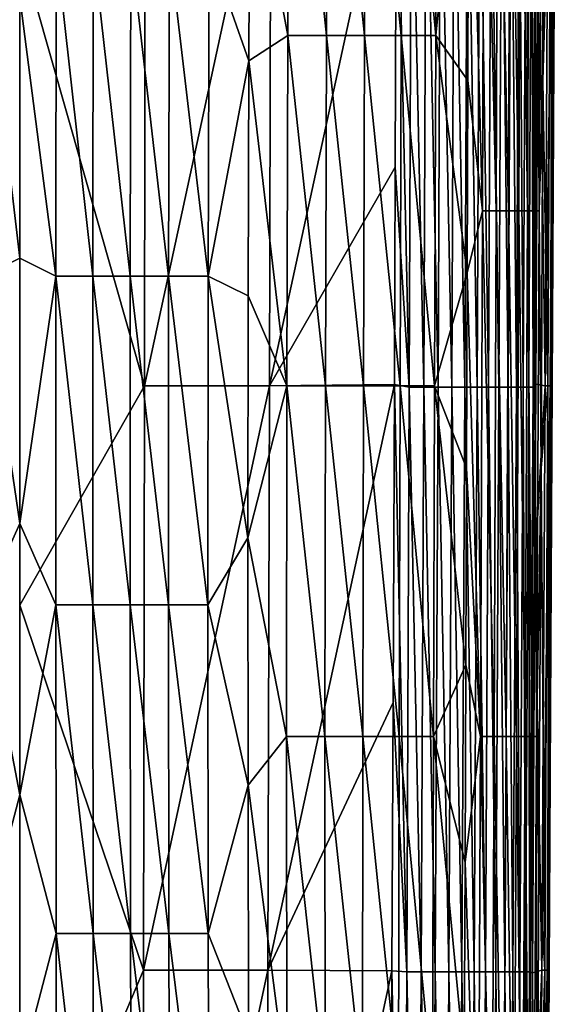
# Model space of a CAD drawing. Header units: metres. Extents: x -22 to 72, y -237 to 23.
# Tile 135 of 256: x 0 to 16, y -104 to -74. Entities that reach past the tile are written whole.
import ezdxf

# ---------------------------------------------------------------- set-up
doc = ezdxf.new("R2010")
doc.units = ezdxf.units.M
doc.layers.add('solid_509588_MEDIA_SW0001', color=7, linetype='CONTINUOUS')

msp = doc.modelspace()

# ---------------------------------------------------------------- linework, layer by layer
at = {"layer": 'solid_509588_MEDIA_SW0001'}
for points in [[(6.81339, -68.940079, 265.220245), (7.98233, -64.596954, 265.588043), (7.929138, -74.963234, 265.614319)], [(9.074265, -74.964172, 266.079742), (7.929138, -74.963234, 265.614319), (7.98233, -64.596954, 265.588043)], [(9.074265, -74.964172, 266.079742), (7.98233, -64.596954, 265.588043), (9.122458, -64.597786, 266.050354)], [(9.074265, -74.964172, 266.079742), (9.122458, -64.597786, 266.050354), (10.198452, -74.965034, 266.626648)], [(9.122458, -64.597786, 266.050354), (10.240325, -64.598564, 266.594757), (10.198452, -74.965034, 266.626648)], [(10.198452, -74.965034, 266.626648), (10.240325, -64.598564, 266.594757), (11.28272, -74.96579, 267.250183)], [(10.240325, -64.598564, 266.594757), (11.318371, -64.599228, 267.216827), (11.28272, -74.96579, 267.250183)], [(11.28272, -74.96579, 267.250183), (11.318371, -64.599228, 267.216827), (12.308629, -74.96637, 267.945679)], [(11.318371, -64.599228, 267.216827), (12.339519, -64.599754, 267.912262), (12.308629, -74.96637, 267.945679)], [(12.308629, -74.96637, 267.945679), (12.339519, -64.599754, 267.912262), (13.288049, -65.190048, 268.67868)], [(13.288049, -65.190048, 268.67868), (13.739684, -64.600227, 269.108734), (13.693809, -80.15023, 269.155731)], [(13.693809, -80.15023, 269.155731), (13.739684, -64.600227, 269.108734), (14.101931, -80.150322, 269.624054)], [(13.739684, -64.600227, 269.108734), (14.150077, -64.600304, 269.58139), (14.101931, -80.150322, 269.624054)], [(14.101931, -80.150322, 269.624054), (14.150077, -64.600304, 269.58139), (14.462594, -80.15036, 270.12616)], [(14.150077, -64.600304, 269.58139), (14.513891, -64.600342, 270.088959), (14.462594, -80.15036, 270.12616)], [(14.462594, -80.15036, 270.12616), (14.513891, -64.600342, 270.088959), (14.772282, -80.15036, 270.657593)], [(14.513891, -64.600342, 270.088959), (14.827066, -64.600342, 270.626648), (14.772282, -80.15036, 270.657593)], [(14.772282, -80.15036, 270.657593), (14.827066, -64.600342, 270.626648), (15.02814, -80.15033, 271.212677)], [(14.827066, -64.600342, 270.626648), (15.086317, -64.600311, 271.188354), (15.02814, -80.15033, 271.212677)], [(15.02814, -80.15033, 271.212677), (15.086317, -64.600311, 271.188354), (15.228753, -80.150269, 271.785248)], [(15.086317, -64.600311, 271.188354), (15.290036, -64.600258, 271.767212), (15.228753, -80.150269, 271.785248)], [(15.228753, -80.150269, 271.785248), (15.290036, -64.600258, 271.767212), (15.374, -80.150185, 272.369385)], [(15.290036, -64.600258, 271.767212), (15.438095, -64.600189, 272.356781), (15.374, -80.150185, 272.369385)], [(15.374, -80.150185, 272.369385), (15.438095, -64.600189, 272.356781), (15.482615, -76.294014, 272.957916)], [(15.438095, -64.600189, 272.356781), (15.528949, -65.190048, 272.951965), (15.482615, -76.294014, 272.957916)], [(12.308629, -74.96637, 267.945679), (13.288049, -65.190048, 268.67868), (13.256809, -76.294014, 268.713409)], [(13.256809, -76.294014, 268.713409), (13.288049, -65.190048, 268.67868), (13.693809, -80.15023, 269.155731)], [(15.482615, -76.294014, 272.957916), (15.528949, -65.190048, 272.951965), (15.715884, -68.055344, 275.267792)], [(3.68835, -85.333305, 291.37677), (3.710991, -68.055534, 291.377533), (0, -72.375, 291.443756)], [(7.43224, -68.055534, 291.178253), (3.710991, -68.055534, 291.377533), (3.68835, -85.333305, 291.37677)], [(7.388628, -85.333298, 291.17804), (7.43224, -68.055534, 291.178253), (3.68835, -85.333305, 291.37677)], [(11.149989, -68.040596, 290.841797), (7.43224, -68.055534, 291.178253), (7.388628, -85.333298, 291.17804)], [(11.11247, -78.861298, 290.844055), (11.149989, -68.040596, 290.841797), (7.388628, -85.333298, 291.17804)], [(11.527213, -85.367958, 290.776886), (11.149989, -68.040596, 290.841797), (11.11247, -78.861298, 290.844055)], [(11.527213, -85.367958, 290.776886), (11.592368, -68.072922, 290.772247), (11.149989, -68.040596, 290.841797)], [(11.527213, -85.367958, 290.776886), (11.958483, -85.367973, 290.667297), (11.592368, -68.072922, 290.772247)], [(11.958483, -85.367973, 290.667297), (12.026027, -68.072937, 290.661499), (11.592368, -68.072922, 290.772247)], [(11.958483, -85.367973, 290.667297), (12.37855, -85.367989, 290.5177), (12.026027, -68.072937, 290.661499)], [(12.37855, -85.367989, 290.5177), (12.44853, -68.072952, 290.510437), (12.026027, -68.072937, 290.661499)], [(12.37855, -85.367989, 290.5177), (12.784091, -85.368004, 290.329407), (12.44853, -68.072952, 290.510437)], [(12.784091, -85.368004, 290.329407), (12.856498, -68.072968, 290.320404), (12.44853, -68.072952, 290.510437)], [(12.784091, -85.368004, 290.329407), (13.171149, -85.368019, 290.104248), (12.856498, -68.072968, 290.320404)], [(13.171149, -85.368019, 290.104248), (13.245904, -68.072983, 290.093201), (12.856498, -68.072968, 290.320404)], [(13.171149, -85.368019, 290.104248), (13.535532, -85.368034, 289.844238), (13.245904, -68.072983, 290.093201)], [(13.535532, -85.368034, 289.844238), (13.612487, -68.07299, 289.830963), (13.245904, -68.072983, 290.093201)], [(13.535532, -85.368034, 289.844238), (13.873205, -85.368042, 289.551788), (13.612487, -68.07299, 289.830963)], [(13.873205, -85.368042, 289.551788), (13.952144, -68.073006, 289.536072), (13.612487, -68.07299, 289.830963)], [(13.873205, -85.368042, 289.551788), (14.180683, -85.36805, 289.22937), (13.952144, -68.073006, 289.536072)], [(14.180683, -85.36805, 289.22937), (14.261337, -68.073013, 289.211121), (13.952144, -68.073006, 289.536072)], [(14.180683, -85.36805, 289.22937), (14.455268, -85.36805, 288.8797), (14.261337, -68.073013, 289.211121)], [(14.455268, -85.36805, 288.8797), (14.537339, -68.073013, 288.858917), (14.261337, -68.073013, 289.211121)], [(14.455268, -85.36805, 288.8797), (14.694909, -85.36805, 288.505737), (14.537339, -68.073013, 288.858917)], [(14.694909, -85.36805, 288.505737), (14.77809, -68.073013, 288.482513), (14.537339, -68.073013, 288.858917)], [(14.694909, -85.36805, 288.505737), (14.897903, -85.368042, 288.110962), (14.77809, -68.073013, 288.482513)], [(14.897903, -85.368042, 288.110962), (14.981915, -68.073013, 288.08548), (14.77809, -68.073013, 288.482513)], [(14.897903, -85.368042, 288.110962), (15.062643, -85.368034, 287.699463), (14.981915, -68.073013, 288.08548)], [(15.062643, -85.368034, 287.699463), (15.14727, -68.073006, 287.672058), (14.981915, -68.073013, 288.08548)], [(15.062643, -85.368034, 287.699463), (15.187617, -85.368019, 287.275391), (15.14727, -68.073006, 287.672058)], [(15.187617, -85.368019, 287.275391), (15.272728, -68.07299, 287.24646), (15.14727, -68.073006, 287.672058)], [(15.187617, -85.368019, 287.275391), (15.272208, -85.277283, 286.84198), (15.272728, -68.07299, 287.24646)], [(15.272208, -85.277283, 286.84198), (15.346113, -70.606628, 286.81601), (15.272728, -68.07299, 287.24646)], [(15.544223, -85.333267, 284.528259), (15.63197, -68.055542, 284.49826), (15.346113, -70.606628, 286.81601)], [(15.482615, -76.294014, 272.957916), (15.715884, -68.055344, 275.267792), (15.629268, -85.333054, 275.268829)], [(15.544223, -85.333267, 284.528259), (15.69958, -85.333031, 282.211517), (15.789598, -68.055328, 282.189209)], [(15.544223, -85.333267, 284.528259), (15.789598, -68.055328, 282.189209), (15.63197, -68.055542, 284.49826)], [(15.629268, -85.333054, 275.268829), (15.715884, -68.055344, 275.267792), (15.730974, -85.33284, 277.582123)], [(15.847676, -68.055161, 279.884644), (15.789598, -68.055328, 282.189209), (15.69958, -85.333031, 282.211517)], [(15.756264, -85.332848, 279.895905), (15.847676, -68.055161, 279.884644), (15.69958, -85.333031, 282.211517)], [(15.715884, -68.055344, 275.267792), (15.821694, -68.055145, 277.579651), (15.730974, -85.33284, 277.582123)], [(15.730974, -85.33284, 277.582123), (15.821694, -68.055145, 277.579651), (15.756264, -85.332848, 279.895905)], [(15.821694, -68.055145, 277.579651), (15.847676, -68.055161, 279.884644), (15.756264, -85.332848, 279.895905)], [(5.602701, -72.369774, 264.906647), (6.81339, -68.940079, 265.220245), (6.781994, -75.719376, 265.23877)], [(6.781994, -75.719376, 265.23877), (6.81339, -68.940079, 265.220245), (7.929138, -74.963234, 265.614319)], [(15.544223, -85.333267, 284.528259), (15.346113, -70.606628, 286.81601), (15.272208, -85.277283, 286.84198)], [(-1.084678, -72.367393, 264.251678), (0, -73.848152, 264.254456), (0, -81.555862, 264.278198)], [(-1.076747, -82.085747, 264.280609), (-1.084678, -72.367393, 264.251678), (0, -81.555862, 264.278198)], [(1.080399, -72.367393, 264.251556), (1.072498, -82.085747, 264.280487), (0, -73.848152, 264.254456)], [(3.68835, -85.333305, 291.37677), (0, -72.375, 291.443756), (0, -91.8125, 291.443756)], [(2.161859, -82.086082, 264.347321), (1.072498, -82.085747, 264.280487), (1.080399, -72.367393, 264.251556)], [(2.177202, -72.367722, 264.317688), (2.161859, -82.086082, 264.347321), (1.080399, -72.367393, 264.251556)], [(3.271527, -82.086632, 264.480377), (2.161859, -82.086082, 264.347321), (2.177202, -72.367722, 264.317688)], [(3.293324, -72.36824, 264.449585), (3.271527, -82.086632, 264.480377), (2.177202, -72.367722, 264.317688)], [(4.407434, -82.087364, 264.678558), (3.271527, -82.086632, 264.480377), (3.293324, -72.36824, 264.449585)], [(4.434323, -72.368935, 264.646332), (4.407434, -82.087364, 264.678558), (3.293324, -72.36824, 264.449585)], [(4.434323, -72.368935, 264.646332), (5.572305, -82.088242, 264.94046), (4.407434, -82.087364, 264.678558)], [(4.434323, -72.368935, 264.646332), (5.602701, -72.369774, 264.906647), (5.572305, -82.088242, 264.94046)], [(5.572305, -82.088242, 264.94046), (5.602701, -72.369774, 264.906647), (6.781994, -75.719376, 265.23877)], [(1.072498, -82.085747, 264.280487), (0, -81.555862, 264.278198), (0, -73.848152, 264.254456)], [(6.781994, -75.719376, 265.23877), (7.929138, -74.963234, 265.614319), (7.900944, -85.329765, 265.658051)], [(9.045421, -85.330727, 266.123993), (7.900944, -85.329765, 265.658051), (7.929138, -74.963234, 265.614319)], [(9.045421, -85.330727, 266.123993), (7.929138, -74.963234, 265.614319), (9.074265, -74.964172, 266.079742)], [(9.045421, -85.330727, 266.123993), (9.074265, -74.964172, 266.079742), (10.169233, -85.331627, 266.670837)], [(9.074265, -74.964172, 266.079742), (10.198452, -74.965034, 266.626648), (10.169233, -85.331627, 266.670837)], [(10.169233, -85.331627, 266.670837), (10.198452, -74.965034, 266.626648), (11.252886, -85.332397, 267.293365)], [(10.198452, -74.965034, 266.626648), (11.28272, -74.96579, 267.250183), (11.252886, -85.332397, 267.293365)], [(11.252886, -85.332397, 267.293365), (11.28272, -74.96579, 267.250183), (12.277445, -85.333008, 267.986664)], [(11.28272, -74.96579, 267.250183), (12.308629, -74.96637, 267.945679), (12.277445, -85.333008, 267.986664)], [(12.277445, -85.333008, 267.986664), (12.308629, -74.96637, 267.945679), (13.238528, -81.991188, 268.733734)], [(12.308629, -74.96637, 267.945679), (13.256809, -76.294014, 268.713409), (13.238528, -81.991188, 268.733734)], [(5.572305, -82.088242, 264.94046), (6.781994, -75.719376, 265.23877), (6.762437, -82.664162, 265.266479)], [(6.762437, -82.664162, 265.266479), (6.781994, -75.719376, 265.23877), (7.900944, -85.329765, 265.658051)], [(13.238528, -81.991188, 268.733734), (13.256809, -76.294014, 268.713409), (13.693809, -80.15023, 269.155731)], [(15.374, -80.150185, 272.369385), (15.482615, -76.294014, 272.957916), (15.426204, -87.761482, 272.965179)], [(15.426204, -87.761482, 272.965179), (15.482615, -76.294014, 272.957916), (15.629268, -85.333054, 275.268829)], [(11.087353, -85.290009, 290.845551), (11.11247, -78.861298, 290.844055), (7.388628, -85.333298, 291.17804)], [(11.527213, -85.367958, 290.776886), (11.11247, -78.861298, 290.844055), (11.087353, -85.290009, 290.845551)], [(13.238528, -81.991188, 268.733734), (13.693809, -80.15023, 269.155731), (13.634763, -95.700188, 269.211639)], [(13.634763, -95.700188, 269.211639), (13.693809, -80.15023, 269.155731), (14.038068, -95.700272, 269.674042)], [(13.693809, -80.15023, 269.155731), (14.101931, -80.150322, 269.624054), (14.038068, -95.700272, 269.674042)], [(14.038068, -95.700272, 269.674042), (14.101931, -80.150322, 269.624054), (14.394017, -95.70031, 270.169312)], [(14.101931, -80.150322, 269.624054), (14.462594, -80.15036, 270.12616), (14.394017, -95.70031, 270.169312)], [(14.394017, -95.70031, 270.169312), (14.462594, -80.15036, 270.12616), (14.699554, -95.70031, 270.693237)], [(14.462594, -80.15036, 270.12616), (14.772282, -80.15036, 270.657593), (14.699554, -95.70031, 270.693237)], [(14.699554, -95.70031, 270.693237), (14.772282, -80.15036, 270.657593), (14.952136, -95.700279, 271.240753)], [(14.772282, -80.15036, 270.657593), (15.02814, -80.15033, 271.212677), (14.952136, -95.700279, 271.240753)], [(14.952136, -95.700279, 271.240753), (15.02814, -80.15033, 271.212677), (15.150393, -95.700218, 271.806183)], [(15.02814, -80.15033, 271.212677), (15.228753, -80.150269, 271.785248), (15.150393, -95.700218, 271.806183)], [(15.150393, -95.700218, 271.806183), (15.228753, -80.150269, 271.785248), (15.294062, -95.700142, 272.384277)], [(15.228753, -80.150269, 271.785248), (15.374, -80.150185, 272.369385), (15.294062, -95.700142, 272.384277)], [(15.294062, -95.700142, 272.384277), (15.374, -80.150185, 272.369385), (15.426204, -87.761482, 272.965179)], [(-1.076747, -82.085747, 264.280609), (0, -81.555862, 264.278198), (0, -89.404121, 264.316559)], [(1.072498, -82.085747, 264.280487), (0, -89.404121, 264.316559), (0, -81.555862, 264.278198)], [(-1.076054, -91.804535, 264.331085), (-1.076747, -82.085747, 264.280609), (0, -89.404121, 264.316559)], [(1.072498, -82.085747, 264.280487), (1.071808, -91.804535, 264.330933), (0, -89.404121, 264.316559)], [(2.160284, -91.804871, 264.397888), (1.071808, -91.804535, 264.330933), (1.072498, -82.085747, 264.280487)], [(2.161859, -82.086082, 264.347321), (2.160284, -91.804871, 264.397888), (1.072498, -82.085747, 264.280487)], [(3.268728, -91.805412, 264.531067), (2.160284, -91.804871, 264.397888), (2.161859, -82.086082, 264.347321)], [(3.271527, -82.086632, 264.480377), (3.268728, -91.805412, 264.531067), (2.161859, -82.086082, 264.347321)], [(4.402931, -91.806137, 264.72934), (3.268728, -91.805412, 264.531067), (3.271527, -82.086632, 264.480377)], [(4.407434, -82.087364, 264.678558), (4.402931, -91.806137, 264.72934), (3.271527, -82.086632, 264.480377)], [(4.407434, -82.087364, 264.678558), (5.565506, -91.807014, 264.99115), (4.402931, -91.806137, 264.72934)], [(4.407434, -82.087364, 264.678558), (5.572305, -82.088242, 264.94046), (5.565506, -91.807014, 264.99115)], [(5.565506, -91.807014, 264.99115), (5.572305, -82.088242, 264.94046), (6.754189, -89.822273, 265.302917)], [(5.572305, -82.088242, 264.94046), (6.762437, -82.664162, 265.266479), (6.754189, -89.822273, 265.302917)], [(12.277445, -85.333008, 267.986664), (13.238528, -81.991188, 268.733734), (13.218774, -87.761482, 268.755707)], [(13.218774, -87.761482, 268.755707), (13.238528, -81.991188, 268.733734), (13.634763, -95.700188, 269.211639)], [(6.754189, -89.822273, 265.302917), (6.762437, -82.664162, 265.266479), (7.900944, -85.329765, 265.658051)], [(11.087353, -85.290009, 290.845551), (7.388628, -85.333298, 291.17804), (7.339385, -102.611069, 291.177185)], [(11.04779, -94.699532, 290.847931), (11.087353, -85.290009, 290.845551), (7.339385, -102.611069, 291.177185)], [(11.449652, -102.662979, 290.782532), (11.087353, -85.290009, 290.845551), (11.04779, -94.699532, 290.847931)], [(11.449652, -102.662979, 290.782532), (11.527213, -85.367958, 290.776886), (11.087353, -85.290009, 290.845551)], [(15.242165, -90.610199, 286.852539), (15.272208, -85.277283, 286.84198), (15.187617, -85.368019, 287.275391)], [(15.544223, -85.333267, 284.528259), (15.272208, -85.277283, 286.84198), (15.242165, -90.610199, 286.852539)], [(3.663912, -102.611084, 291.375641), (3.68835, -85.333305, 291.37677), (0, -91.8125, 291.443756)], [(7.388628, -85.333298, 291.17804), (3.68835, -85.333305, 291.37677), (3.663912, -102.611084, 291.375641)], [(7.339385, -102.611069, 291.177185), (7.388628, -85.333298, 291.17804), (3.663912, -102.611084, 291.375641)], [(6.754189, -89.822273, 265.302917), (7.900944, -85.329765, 265.658051), (7.893864, -95.696503, 265.715424)], [(9.033036, -95.697441, 266.179749), (7.893864, -95.696503, 265.715424), (7.900944, -85.329765, 265.658051)], [(9.033036, -95.697441, 266.179749), (7.900944, -85.329765, 265.658051), (9.045421, -85.330727, 266.123993)], [(9.033036, -95.697441, 266.179749), (9.045421, -85.330727, 266.123993), (10.150954, -95.698311, 266.724396)], [(9.045421, -85.330727, 266.123993), (10.169233, -85.331627, 266.670837), (10.150954, -95.698311, 266.724396)], [(10.150954, -95.698311, 266.724396), (10.169233, -85.331627, 266.670837), (11.228356, -95.699066, 267.343903)], [(10.169233, -85.331627, 266.670837), (11.252886, -85.332397, 267.293365), (11.228356, -95.699066, 267.343903)], [(11.228356, -95.699066, 267.343903), (11.252886, -85.332397, 267.293365), (12.246539, -95.699654, 268.033173)], [(11.252886, -85.332397, 267.293365), (12.277445, -85.333008, 267.986664), (12.246539, -95.699654, 268.033173)], [(11.449652, -102.662979, 290.782532), (11.877804, -102.662987, 290.674438), (11.527213, -85.367958, 290.776886)], [(11.877804, -102.662987, 290.674438), (11.958483, -85.367973, 290.667297), (11.527213, -85.367958, 290.776886)], [(11.877804, -102.662987, 290.674438), (12.294744, -102.663002, 290.526642), (11.958483, -85.367973, 290.667297)], [(12.294744, -102.663002, 290.526642), (12.37855, -85.367989, 290.5177), (11.958483, -85.367973, 290.667297)], [(12.246539, -95.699654, 268.033173), (12.277445, -85.333008, 267.986664), (13.197847, -93.578278, 268.778961)], [(12.277445, -85.333008, 267.986664), (13.218774, -87.761482, 268.755707), (13.197847, -93.578278, 268.778961)], [(12.294744, -102.663002, 290.526642), (12.697215, -102.66301, 290.340485), (12.37855, -85.367989, 290.5177)], [(12.697215, -102.66301, 290.340485), (12.784091, -85.368004, 290.329407), (12.37855, -85.367989, 290.5177)], [(12.697215, -102.66301, 290.340485), (13.081342, -102.663025, 290.117676), (12.784091, -85.368004, 290.329407)], [(13.081342, -102.663025, 290.117676), (13.171149, -85.368019, 290.104248), (12.784091, -85.368004, 290.329407)], [(13.081342, -102.663025, 290.117676), (13.443014, -102.663033, 289.860321), (13.171149, -85.368019, 290.104248)], [(13.443014, -102.663033, 289.860321), (13.535532, -85.368034, 289.844238), (13.171149, -85.368019, 290.104248)], [(13.443014, -102.663033, 289.860321), (13.778276, -102.66304, 289.570679), (13.535532, -85.368034, 289.844238)], [(13.778276, -102.66304, 289.570679), (13.873205, -85.368042, 289.551788), (13.535532, -85.368034, 289.844238)], [(13.778276, -102.66304, 289.570679), (14.083708, -102.66304, 289.251221), (13.873205, -85.368042, 289.551788)], [(14.083708, -102.66304, 289.251221), (14.180683, -85.36805, 289.22937), (13.873205, -85.368042, 289.551788)], [(14.083708, -102.66304, 289.251221), (14.356651, -102.66304, 288.90448), (14.180683, -85.36805, 289.22937)], [(14.356651, -102.66304, 288.90448), (14.455268, -85.36805, 288.8797), (14.180683, -85.36805, 289.22937)], [(14.356651, -102.66304, 288.90448), (14.595071, -102.66304, 288.533325), (14.455268, -85.36805, 288.8797)], [(14.595071, -102.66304, 288.533325), (14.694909, -85.36805, 288.505737), (14.455268, -85.36805, 288.8797)], [(14.595071, -102.66304, 288.533325), (14.797244, -102.663033, 288.141144), (14.694909, -85.36805, 288.505737)], [(14.797244, -102.663033, 288.141144), (14.897903, -85.368042, 288.110962), (14.694909, -85.36805, 288.505737)], [(14.797244, -102.663033, 288.141144), (14.961502, -102.663017, 287.731873), (14.897903, -85.368042, 288.110962)], [(14.961502, -102.663017, 287.731873), (15.062643, -85.368034, 287.699463), (14.897903, -85.368042, 288.110962)], [(14.961502, -102.663017, 287.731873), (15.086256, -102.663002, 287.309662), (15.062643, -85.368034, 287.699463)], [(15.086256, -102.663002, 287.309662), (15.187617, -85.368019, 287.275391), (15.062643, -85.368034, 287.699463)], [(15.086256, -102.663002, 287.309662), (15.170157, -102.688629, 286.877838), (15.187617, -85.368019, 287.275391)], [(15.170157, -102.688629, 286.877838), (15.242165, -90.610199, 286.852539), (15.187617, -85.368019, 287.275391)], [(15.444533, -102.610985, 284.564575), (15.544223, -85.333267, 284.528259), (15.242165, -90.610199, 286.852539)], [(15.426204, -87.761482, 272.965179), (15.629268, -85.333054, 275.268829), (15.535706, -102.610802, 275.271515)], [(15.444533, -102.610985, 284.564575), (15.603108, -102.610764, 282.239716), (15.69958, -85.333031, 282.211517)], [(15.444533, -102.610985, 284.564575), (15.69958, -85.333031, 282.211517), (15.544223, -85.333267, 284.528259)], [(15.535706, -102.610802, 275.271515), (15.629268, -85.333054, 275.268829), (15.638142, -102.610603, 277.587402)], [(15.756264, -85.332848, 279.895905), (15.69958, -85.333031, 282.211517), (15.603108, -102.610764, 282.239716)], [(15.662562, -102.610603, 279.911743), (15.756264, -85.332848, 279.895905), (15.603108, -102.610764, 282.239716)], [(15.629268, -85.333054, 275.268829), (15.730974, -85.33284, 277.582123), (15.638142, -102.610603, 277.587402)], [(15.638142, -102.610603, 277.587402), (15.730974, -85.33284, 277.582123), (15.662562, -102.610603, 279.911743)], [(15.730974, -85.33284, 277.582123), (15.756264, -85.332848, 279.895905), (15.662562, -102.610603, 279.911743)], [(13.197847, -93.578278, 268.778961), (13.218774, -87.761482, 268.755707), (13.634763, -95.700188, 269.211639)], [(15.294062, -95.700142, 272.384277), (15.426204, -87.761482, 272.965179), (15.362882, -99.414955, 272.973297)], [(15.362882, -99.414955, 272.973297), (15.426204, -87.761482, 272.965179), (15.535706, -102.610802, 275.271515)], [(-1.076054, -91.804535, 264.331085), (0, -89.404121, 264.316559), (0, -97.421127, 264.368073)], [(1.071808, -91.804535, 264.330933), (0, -97.421127, 264.368073), (0, -89.404121, 264.316559)], [(5.565506, -91.807014, 264.99115), (6.754189, -89.822273, 265.302917), (6.756706, -97.139694, 265.347015)], [(6.756706, -97.139694, 265.347015), (6.754189, -89.822273, 265.302917), (7.893864, -95.696503, 265.715424)], [(15.444533, -102.610985, 284.564575), (15.242165, -90.610199, 286.852539), (15.170157, -102.688629, 286.877838)], [(-1.081355, -101.523697, 264.39859), (-1.076054, -91.804535, 264.331085), (0, -97.421127, 264.368073)], [(1.071808, -91.804535, 264.330933), (1.077089, -101.523697, 264.398468), (0, -97.421127, 264.368073)], [(3.663912, -102.611084, 291.375641), (0, -91.8125, 291.443756), (0, -111.25, 291.443756)], [(2.170111, -101.52401, 264.464996), (1.077089, -101.523697, 264.398468), (1.071808, -91.804535, 264.330933)], [(2.160284, -91.804871, 264.397888), (2.170111, -101.52401, 264.464996), (1.071808, -91.804535, 264.330933)], [(3.281672, -101.524529, 264.597473), (2.170111, -101.52401, 264.464996), (2.160284, -91.804871, 264.397888)], [(3.268728, -91.805412, 264.531067), (3.281672, -101.524529, 264.597473), (2.160284, -91.804871, 264.397888)], [(4.416998, -101.525215, 264.794647), (3.281672, -101.524529, 264.597473), (3.268728, -91.805412, 264.531067)], [(4.402931, -91.806137, 264.72934), (4.416998, -101.525215, 264.794647), (3.268728, -91.805412, 264.531067)], [(4.402931, -91.806137, 264.72934), (5.565506, -91.807014, 264.99115), (5.578314, -101.526039, 265.054962)], [(4.402931, -91.806137, 264.72934), (5.578314, -101.526039, 265.054962), (4.416998, -101.525215, 264.794647)], [(5.578314, -101.526039, 265.054962), (5.565506, -91.807014, 264.99115), (6.756706, -97.139694, 265.347015)], [(12.246539, -95.699654, 268.033173), (13.197847, -93.578278, 268.778961), (13.17608, -99.414955, 268.803162)], [(13.17608, -99.414955, 268.803162), (13.197847, -93.578278, 268.778961), (13.634763, -95.700188, 269.211639)], [(11.012691, -102.627937, 290.850067), (11.04779, -94.699532, 290.847931), (7.339385, -102.611069, 291.177185)], [(11.449652, -102.662979, 290.782532), (11.04779, -94.699532, 290.847931), (11.012691, -102.627937, 290.850067)], [(6.756706, -97.139694, 265.347015), (7.893864, -95.696503, 265.715424), (7.904011, -106.063408, 265.782684)], [(9.034221, -106.064278, 266.243622), (7.904011, -106.063408, 265.782684), (7.893864, -95.696503, 265.715424)], [(9.034221, -106.064278, 266.243622), (7.893864, -95.696503, 265.715424), (9.033036, -95.697441, 266.179749)], [(9.033036, -95.697441, 266.179749), (10.150954, -95.698311, 266.724396), (10.141897, -106.065079, 266.784363)], [(9.034221, -106.064278, 266.243622), (9.033036, -95.697441, 266.179749), (10.141897, -106.065079, 266.784363)], [(10.141897, -106.065079, 266.784363), (10.150954, -95.698311, 266.724396), (11.208619, -106.065773, 267.399323)], [(10.150954, -95.698311, 266.724396), (11.228356, -95.699066, 267.343903), (11.208619, -106.065773, 267.399323)], [(11.208619, -106.065773, 267.399323), (11.228356, -95.699066, 267.343903), (12.216484, -106.066315, 268.083191)], [(11.228356, -95.699066, 267.343903), (12.246539, -95.699654, 268.033173), (12.216484, -106.066315, 268.083191)], [(12.216484, -106.066315, 268.083191), (12.246539, -95.699654, 268.033173), (13.153822, -105.244881, 268.827911)], [(12.246539, -95.699654, 268.033173), (13.17608, -99.414955, 268.803162), (13.153822, -105.244881, 268.827911)], [(13.17608, -99.414955, 268.803162), (13.634763, -95.700188, 269.211639), (13.568464, -111.250114, 269.271851)], [(13.568464, -111.250114, 269.271851), (13.634763, -95.700188, 269.211639), (13.965239, -111.250191, 269.727417)], [(13.634763, -95.700188, 269.211639), (14.038068, -95.700272, 269.674042), (13.965239, -111.250191, 269.727417)], [(13.965239, -111.250191, 269.727417), (14.038068, -95.700272, 269.674042), (14.315477, -111.250221, 270.215057)], [(14.038068, -95.700272, 269.674042), (14.394017, -95.70031, 270.169312), (14.315477, -111.250221, 270.215057)], [(14.315477, -111.250221, 270.215057), (14.394017, -95.70031, 270.169312), (14.616517, -111.250221, 270.730927)], [(14.394017, -95.70031, 270.169312), (14.699554, -95.70031, 270.693237), (14.616517, -111.250221, 270.730927)], [(14.616517, -111.250221, 270.730927), (14.699554, -95.70031, 270.693237), (14.866039, -111.250198, 271.270386)], [(14.699554, -95.70031, 270.693237), (14.952136, -95.700279, 271.240753), (14.866039, -111.250198, 271.270386)], [(14.866039, -111.250198, 271.270386), (14.952136, -95.700279, 271.240753), (15.06262, -111.250145, 271.828339)], [(14.952136, -95.700279, 271.240753), (15.150393, -95.700218, 271.806183), (15.06262, -111.250145, 271.828339)], [(15.06262, -111.250145, 271.828339), (15.150393, -95.700218, 271.806183), (15.20573, -111.250076, 272.400177)], [(15.150393, -95.700218, 271.806183), (15.294062, -95.700142, 272.384277), (15.20573, -111.250076, 272.400177)], [(15.20573, -111.250076, 272.400177), (15.294062, -95.700142, 272.384277), (15.296662, -111.041428, 272.981812)], [(15.294062, -95.700142, 272.384277), (15.362882, -99.414955, 272.973297), (15.296662, -111.041428, 272.981812)], [(5.578314, -101.526039, 265.054962), (6.756706, -97.139694, 265.347015), (6.768919, -104.553932, 265.397278)], [(6.768919, -104.553932, 265.397278), (6.756706, -97.139694, 265.347015), (7.904011, -106.063408, 265.782684)], [(-1.081355, -101.523697, 264.39859), (0, -97.421127, 264.368073), (0, -105.635223, 264.431183)], [(1.077089, -101.523697, 264.398468), (0, -105.635223, 264.431183), (0, -97.421127, 264.368073)], [(13.153822, -105.244881, 268.827911), (13.17608, -99.414955, 268.803162), (13.568464, -111.250114, 269.271851)], [(15.296662, -111.041428, 272.981812), (15.362882, -99.414955, 272.973297), (15.535706, -102.610802, 275.271515)], [(-1.091402, -111.243149, 264.478729), (-1.081355, -101.523697, 264.39859), (0, -105.635223, 264.431183)], [(1.077089, -101.523697, 264.398468), (1.087099, -111.243149, 264.478607), (0, -105.635223, 264.431183)], [(2.188975, -111.243431, 264.544312), (1.087099, -111.243149, 264.478607), (1.077089, -101.523697, 264.398468)], [(2.170111, -101.52401, 264.464996), (2.188975, -111.243431, 264.544312), (1.077089, -101.523697, 264.398468)], [(3.307104, -111.243896, 264.675323), (2.188975, -111.243431, 264.544312), (2.170111, -101.52401, 264.464996)], [(3.281672, -101.524529, 264.597473), (3.307104, -111.243896, 264.675323), (2.170111, -101.52401, 264.464996)], [(4.445817, -111.244514, 264.870483), (3.307104, -111.243896, 264.675323), (3.281672, -101.524529, 264.597473)], [(4.416998, -101.525215, 264.794647), (4.445817, -111.244514, 264.870483), (3.281672, -101.524529, 264.597473)], [(4.416998, -101.525215, 264.794647), (5.578314, -101.526039, 265.054962), (5.606736, -111.245262, 265.128204)], [(4.416998, -101.525215, 264.794647), (5.606736, -111.245262, 265.128204), (4.445817, -111.244514, 264.870483)], [(5.606736, -111.245262, 265.128204), (5.578314, -101.526039, 265.054962), (6.768919, -104.553932, 265.397278)], [(3.639707, -119.888863, 291.37442), (3.663912, -102.611084, 291.375641), (0, -111.25, 291.443756)], [(7.339385, -102.611069, 291.177185), (3.663912, -102.611084, 291.375641), (3.639707, -119.888863, 291.37442)], [(7.289142, -119.88884, 291.176178), (7.339385, -102.611069, 291.177185), (3.639707, -119.888863, 291.37442)], [(11.012691, -102.627937, 290.850067), (7.339385, -102.611069, 291.177185), (7.289142, -119.88884, 291.176178)], [(10.974566, -111.041969, 290.852356), (11.012691, -102.627937, 290.850067), (7.289142, -119.88884, 291.176178)], [(11.367844, -119.957985, 290.788483), (11.012691, -102.627937, 290.850067), (10.974566, -111.041969, 290.852356)], [(11.367844, -119.957985, 290.788483), (11.449652, -102.662979, 290.782532), (11.012691, -102.627937, 290.850067)], [(11.367844, -119.957985, 290.788483), (11.792513, -119.957993, 290.681976), (11.449652, -102.662979, 290.782532)], [(11.792513, -119.957993, 290.681976), (11.877804, -102.662987, 290.674438), (11.449652, -102.662979, 290.782532)], [(11.792513, -119.957993, 290.681976), (12.205977, -119.958, 290.536072), (11.877804, -102.662987, 290.674438)], [(12.205977, -119.958, 290.536072), (12.294744, -102.663002, 290.526642), (11.877804, -102.662987, 290.674438)], [(12.205977, -119.958, 290.536072), (12.605062, -119.958008, 290.352112), (12.294744, -102.663002, 290.526642)], [(12.605062, -119.958008, 290.352112), (12.697215, -102.66301, 290.340485), (12.294744, -102.663002, 290.526642)], [(12.605062, -119.958008, 290.352112), (12.985976, -119.958015, 290.131836), (12.697215, -102.66301, 290.340485)], [(12.985976, -119.958015, 290.131836), (13.081342, -102.663025, 290.117676), (12.697215, -102.66301, 290.340485)], [(12.985976, -119.958015, 290.131836), (13.344704, -119.958015, 289.877228), (13.081342, -102.663025, 290.117676)], [(13.344704, -119.958015, 289.877228), (13.443014, -102.663033, 289.860321), (13.081342, -102.663025, 290.117676)], [(13.344704, -119.958015, 289.877228), (13.677373, -119.958015, 289.590515), (13.443014, -102.663033, 289.860321)], [(13.677373, -119.958015, 289.590515), (13.778276, -102.66304, 289.570679), (13.443014, -102.663033, 289.860321)], [(13.677373, -119.958015, 289.590515), (13.980636, -119.958015, 289.274109), (13.778276, -102.66304, 289.570679)], [(13.980636, -119.958015, 289.274109), (14.083708, -102.66304, 289.251221), (13.778276, -102.66304, 289.570679)], [(13.980636, -119.958015, 289.274109), (14.251884, -119.958015, 288.93042), (14.083708, -102.66304, 289.251221)], [(14.251884, -119.958015, 288.93042), (14.356651, -102.66304, 288.90448), (14.083708, -102.66304, 289.251221)], [(14.251884, -119.958015, 288.93042), (14.4891, -119.958008, 288.562225), (14.356651, -102.66304, 288.90448)], [(14.4891, -119.958008, 288.562225), (14.595071, -102.66304, 288.533325), (14.356651, -102.66304, 288.90448)], [(14.4891, -119.958008, 288.562225), (14.690546, -119.958, 288.172729), (14.595071, -102.66304, 288.533325)], [(14.690546, -119.958, 288.172729), (14.797244, -102.663033, 288.141144), (14.595071, -102.66304, 288.533325)], [(14.690546, -119.958, 288.172729), (14.8545, -119.957993, 287.765869), (14.797244, -102.663033, 288.141144)], [(14.8545, -119.957993, 287.765869), (14.961502, -102.663017, 287.731873), (14.797244, -102.663033, 288.141144)], [(14.8545, -119.957993, 287.765869), (14.979293, -119.957977, 287.345612), (14.961502, -102.663017, 287.731873)], [(14.979293, -119.957977, 287.345612), (15.086256, -102.663002, 287.309662), (14.961502, -102.663017, 287.731873)], [(14.979293, -119.957977, 287.345612), (15.063848, -119.926804, 286.915192), (15.086256, -102.663002, 287.309662)], [(15.063848, -119.926804, 286.915192), (15.118638, -111.042908, 286.895935), (15.086256, -102.663002, 287.309662)], [(15.118638, -111.042908, 286.895935), (15.170157, -102.688629, 286.877838), (15.086256, -102.663002, 287.309662)], [(15.444533, -102.610985, 284.564575), (15.170157, -102.688629, 286.877838), (15.118638, -111.042908, 286.895935)], [(15.342532, -119.88871, 284.603394), (15.444533, -102.610985, 284.564575), (15.118638, -111.042908, 286.895935)], [(15.296662, -111.041428, 272.981812), (15.535706, -102.610802, 275.271515), (15.442989, -119.88858, 275.275513)], [(15.342532, -119.88871, 284.603394), (15.508223, -119.888535, 282.270782), (15.603108, -102.610764, 282.239716)], [(15.342532, -119.88871, 284.603394), (15.603108, -102.610764, 282.239716), (15.444533, -102.610985, 284.564575)], [(15.442989, -119.88858, 275.275513), (15.535706, -102.610802, 275.271515), (15.549737, -119.888412, 277.59491)], [(15.662562, -102.610603, 279.911743), (15.603108, -102.610764, 282.239716), (15.508223, -119.888535, 282.270782)], [(15.5733, -119.888405, 279.930328), (15.662562, -102.610603, 279.911743), (15.508223, -119.888535, 282.270782)], [(15.535706, -102.610802, 275.271515), (15.638142, -102.610603, 277.587402), (15.549737, -119.888412, 277.59491)], [(15.549737, -119.888412, 277.59491), (15.638142, -102.610603, 277.587402), (15.5733, -119.888405, 279.930328)], [(15.638142, -102.610603, 277.587402), (15.662562, -102.610603, 279.911743), (15.5733, -119.888405, 279.930328)]]:
    msp.add_3dface(points, dxfattribs=at)

doc.saveas('drawing.dxf')
